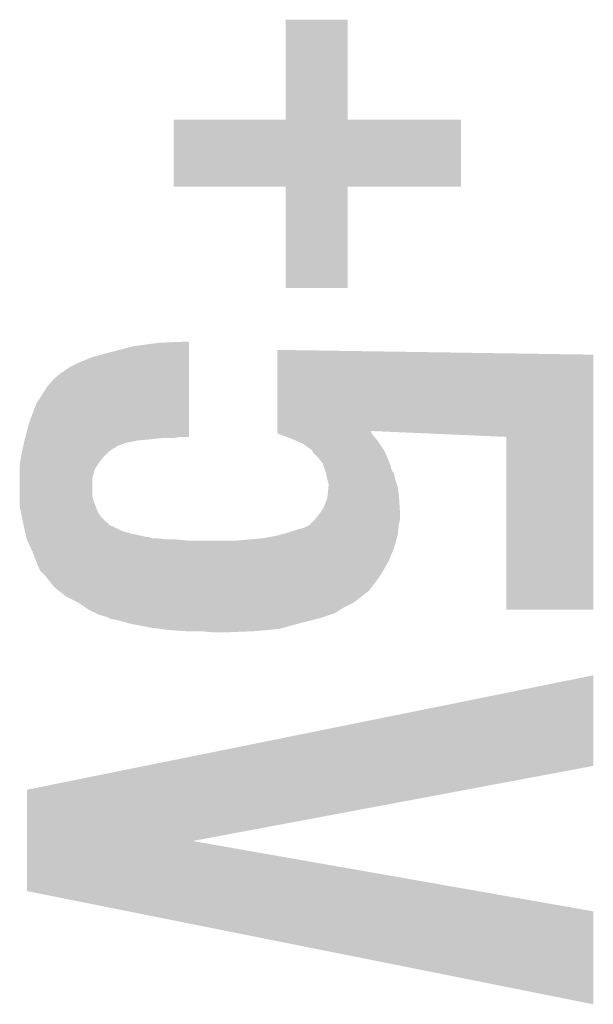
# Model space of a CAD drawing. Extents: x -3.7 to 63.4, y -6.5 to 53.7.
# Tile 43 of 74: x 40.2 to 41.4, y 29.3 to 31.4. Entities that reach past the tile are written whole.
import ezdxf

# ---------------------------------------------------------------- set-up
doc = ezdxf.new("R2010")
doc.units = 0
doc.layers.add('PI_5_CLICK_SHIELD_V100A_GTO', color=11, linetype='CONTINUOUS')

msp = doc.modelspace()

# ---------------------------------------------------------------- linework, layer by layer
at = {"layer": 'PI_5_CLICK_SHIELD_V100A_GTO'}
for points in [[(40.73398, 31.226782), (40.734, 31.440098), (40.866082, 31.226782), (40.86606, 31.440098)], [(40.734, 31.440098), (40.734002, 31.44012), (40.86606, 31.440098), (40.734002, 31.44012)], [(40.49522, 31.084542), (40.49524, 31.226738), (41.107338, 31.084542), (41.10736, 31.226738)], [(40.49524, 31.226738), (40.495242, 31.22676), (41.10736, 31.226738), (40.866082, 31.22676)], [(40.495242, 31.22676), (40.73398, 31.226782), (40.866082, 31.22676), (40.866082, 31.226782)], [(40.733958, 31.08452), (40.49522, 31.084542), (41.107338, 31.08452), (41.107338, 31.084542)], [(40.73396, 31.084498), (40.733958, 31.08452), (40.86606, 31.084498), (41.107338, 31.08452)], [(40.73398, 30.868642), (40.73396, 31.084498), (40.866038, 30.868642), (40.86606, 31.084498)], [(40.866038, 30.86862), (40.73398, 30.868642), (40.866038, 30.86862), (40.866038, 30.868642)], [(40.3606, 30.73146), (40.408862, 30.74416), (40.528236, 30.73146), (40.528238, 30.74416)], [(40.408862, 30.74416), (40.46474, 30.75178), (40.528238, 30.74416), (40.528238, 30.75178)], [(40.46474, 30.75178), (40.52824, 30.754298), (40.528238, 30.75178), (40.52824, 30.754298)], [(40.71622, 30.726358), (40.716222, 30.73654), (41.3893, 30.726358), (40.716222, 30.73654)], [(40.29202, 30.7086), (40.3225, 30.721302), (40.528234, 30.7086), (40.528236, 30.721302)], [(40.3225, 30.721302), (40.3606, 30.73146), (40.528236, 30.721302), (40.528236, 30.73146)], [(40.7162, 30.56378), (40.71622, 30.726358), (41.389292, 30.56378), (41.3893, 30.726358)], [(40.26154, 30.690822), (40.271702, 30.69844), (40.528232, 30.690822), (40.528232, 30.69844)], [(40.271702, 30.69844), (40.29202, 30.7086), (40.528232, 30.69844), (40.528234, 30.7086)], [(40.23868, 30.673042), (40.256464, 30.688282), (40.52823, 30.673042), (40.528232, 30.688282)], [(40.256464, 30.688282), (40.26154, 30.690822), (40.528232, 30.688282), (40.528232, 30.690822)], [(40.203122, 30.62224), (40.22598, 30.6578), (40.528224, 30.62224), (40.528228, 30.6578)], [(40.22598, 30.6578), (40.23868, 30.673042), (40.528228, 30.6578), (40.52823, 30.673042)], [(40.18788, 30.5816), (40.203122, 30.62224), (40.52822, 30.5816), (40.528224, 30.62224)], [(40.179752, 30.55112), (40.18788, 30.5816), (40.528218, 30.55112), (40.52822, 30.5816)], [(40.178396, 30.54604), (40.179074, 30.54858), (40.44696, 30.54604), (40.46982, 30.54858)], [(40.179074, 30.54858), (40.179752, 30.55112), (40.492678, 30.54858), (40.51046, 30.55112)], [(40.7162, 30.561274), (40.7162, 30.56378), (40.91686, 30.561274), (40.91436, 30.56378)], [(40.7162, 30.558756), (40.7162, 30.561274), (40.916864, 30.558756), (40.91686, 30.561274)], [(40.716252, 30.558736), (40.7162, 30.558756), (40.916864, 30.558736), (40.916864, 30.558756)], [(40.74922, 30.54604), (40.716252, 30.558736), (40.927444, 30.54604), (40.916864, 30.558736)], [(41.203858, 30.55112), (40.91436, 30.56378), (41.389292, 30.55112), (41.389292, 30.56378)], [(41.20388, 30.182842), (41.203858, 30.55112), (41.389278, 30.182842), (41.389292, 30.55112)], [(40.173908, 30.525718), (40.174454, 30.528258), (40.36568, 30.525718), (40.370756, 30.528258)], [(40.174454, 30.528258), (40.174996, 30.530796), (40.370756, 30.528258), (40.3733, 30.530796)], [(40.174996, 30.530796), (40.17663, 30.538418), (40.3733, 30.530796), (40.393618, 30.538418)], [(40.17663, 30.538418), (40.17772, 30.5435), (40.393618, 30.538418), (40.419018, 30.5435)], [(40.17772, 30.5435), (40.178396, 30.54604), (40.419018, 30.5435), (40.44696, 30.54604)], [(40.754936, 30.5435), (40.74922, 30.54604), (40.92956, 30.5435), (40.927444, 30.54604)], [(40.772078, 30.53588), (40.754936, 30.5435), (40.93464, 30.53588), (40.92956, 30.5435)], [(40.78224, 30.52826), (40.772078, 30.53588), (40.93972, 30.52826), (40.93464, 30.53588)], [(40.789856, 30.52318), (40.78224, 30.52826), (40.943108, 30.52318), (40.93972, 30.52826)], [(40.168648, 30.49778), (40.1701, 30.507938), (40.33774, 30.49778), (40.345866, 30.507938)], [(40.1701, 30.507938), (40.170644, 30.510478), (40.345866, 30.507938), (40.347898, 30.510478)], [(40.170644, 30.510478), (40.172276, 30.518098), (40.347898, 30.510478), (40.35552, 30.518098)], [(40.172276, 30.518098), (40.173908, 30.525718), (40.35552, 30.518098), (40.36568, 30.525718)], [(40.79113, 30.52064), (40.789856, 30.52318), (40.9448, 30.52064), (40.943108, 30.52318)], [(40.792398, 30.518104), (40.79113, 30.52064), (40.945858, 30.518104), (40.9448, 30.52064)], [(40.80256, 30.50794), (40.792398, 30.518104), (40.950092, 30.50794), (40.945858, 30.518104)], [(40.812718, 30.495242), (40.80256, 30.50794), (40.955382, 30.495242), (40.950092, 30.50794)], [(40.16756, 30.49016), (40.168648, 30.49778), (40.332658, 30.49016), (40.33774, 30.49778)], [(40.16756, 30.48254), (40.16756, 30.49016), (40.327578, 30.48254), (40.332658, 30.49016)], [(40.814414, 30.490156), (40.812718, 30.495242), (40.9575, 30.490156), (40.955382, 30.495242)], [(40.81526, 30.487618), (40.814414, 30.490156), (40.957502, 30.487618), (40.9575, 30.490156)], [(40.8178, 30.479996), (40.81526, 30.487618), (40.960042, 30.479996), (40.957502, 30.487618)], [(40.16756, 30.464758), (40.16756, 30.48254), (40.3225, 30.464758), (40.327578, 30.48254)], [(40.16756, 30.424118), (40.16756, 30.464758), (40.3225, 30.424118), (40.3225, 30.464758)], [(40.820338, 30.47238), (40.8178, 30.479996), (40.965122, 30.47238), (40.960042, 30.479996)], [(40.82034, 30.472378), (40.820338, 30.47238), (40.965122, 30.472378), (40.965122, 30.47238)], [(40.82288, 30.459682), (40.82034, 30.472378), (40.967662, 30.459682), (40.965122, 30.472378)], [(40.822882, 30.45968), (40.82288, 30.459682), (40.967662, 30.45968), (40.967662, 30.459682)], [(40.825418, 30.452062), (40.822882, 30.45968), (40.970202, 30.452062), (40.967662, 30.45968)], [(40.823386, 30.42666), (40.825164, 30.444438), (40.97528, 30.42666), (40.97274, 30.444438)], [(40.825164, 30.444438), (40.82542, 30.446978), (40.97274, 30.444438), (40.971894, 30.446978)], [(40.82542, 30.446978), (40.825418, 30.452062), (40.971894, 30.446978), (40.970202, 30.452062)], [(40.16756, 30.413958), (40.16756, 30.424118), (40.325042, 30.413958), (40.3225, 30.424118)], [(40.81526, 30.40126), (40.82288, 30.421582), (40.976868, 30.40126), (40.975598, 30.421582)], [(40.82288, 30.421582), (40.823386, 30.42666), (40.975598, 30.421582), (40.97528, 30.42666)], [(40.16756, 30.403802), (40.16756, 30.413958), (40.329106, 30.403802), (40.325042, 30.413958)], [(40.17061, 30.388558), (40.16756, 30.403802), (40.335202, 30.388558), (40.329106, 30.403802)], [(40.8051, 30.386022), (40.81526, 30.40126), (40.97782, 30.386022), (40.976868, 30.40126)], [(40.172642, 30.3784), (40.17061, 30.388558), (40.342822, 30.3784), (40.335202, 30.388558)], [(40.79697, 30.375858), (40.8051, 30.38602), (40.97782, 30.375858), (40.97782, 30.38602)], [(40.8051, 30.38602), (40.8051, 30.386022), (40.97782, 30.38602), (40.97782, 30.386022)], [(40.174674, 30.36824), (40.172642, 30.3784), (40.352986, 30.36824), (40.342822, 30.3784)], [(40.174676, 30.368226), (40.174674, 30.36824), (40.355526, 30.368226), (40.352986, 30.36824)], [(40.17518, 30.3657), (40.174676, 30.368226), (40.356794, 30.3657), (40.355526, 30.368226)], [(40.175768, 30.36316), (40.17518, 30.3657), (40.358068, 30.36316), (40.356794, 30.3657)], [(40.176354, 30.36062), (40.175768, 30.36316), (40.36568, 30.36062), (40.358068, 30.36316)], [(40.178698, 30.350458), (40.176354, 30.36062), (40.386002, 30.350458), (40.36568, 30.36062)], [(40.77462, 30.35808), (40.78478, 30.363162), (40.974432, 30.35808), (40.974998, 30.363162)], [(40.78478, 30.363162), (40.787316, 30.365698), (40.974998, 30.363162), (40.97528, 30.365698)], [(40.787316, 30.365698), (40.794942, 30.373322), (40.97528, 30.365698), (40.977186, 30.373322)], [(40.794942, 30.373322), (40.79697, 30.375858), (40.977186, 30.373322), (40.97782, 30.375858)], [(40.17987, 30.34538), (40.178698, 30.350458), (40.403778, 30.34538), (40.386002, 30.350458)], [(40.18163, 30.33776), (40.17987, 30.34538), (40.439342, 30.33776), (40.403778, 30.34538)], [(40.18163, 30.337758), (40.18163, 30.33776), (40.441882, 30.337758), (40.439342, 30.33776)], [(40.182216, 30.33522), (40.18163, 30.337758), (40.449504, 30.33522), (40.441882, 30.337758)], [(40.68572, 30.33522), (40.71366, 30.3403), (40.970662, 30.33522), (40.972046, 30.3403)], [(40.71366, 30.3403), (40.722966, 30.342838), (40.972046, 30.3403), (40.97274, 30.342838)], [(40.722966, 30.342838), (40.7416, 30.34792), (40.97274, 30.342838), (40.973304, 30.34792)], [(40.7416, 30.34792), (40.764464, 30.35554), (40.973304, 30.34792), (40.97415, 30.35554)], [(40.764464, 30.35554), (40.767002, 30.355542), (40.97415, 30.35554), (40.97415, 30.355542)], [(40.767002, 30.355542), (40.77462, 30.35808), (40.97415, 30.355542), (40.974432, 30.35808)], [(40.1828, 30.332682), (40.182216, 30.33522), (40.479966, 30.332682), (40.45966, 30.33522)], [(40.182802, 30.33268), (40.1828, 30.332682), (40.479982, 30.33268), (40.479966, 30.332682)], [(40.183956, 30.33014), (40.182802, 30.33268), (40.525698, 30.33014), (40.5003, 30.33268)], [(40.190884, 30.314898), (40.183956, 30.33014), (40.96512, 30.314898), (40.969276, 30.33014)], [(40.62984, 30.33014), (40.68572, 30.33522), (40.969276, 30.33014), (40.970662, 30.33522)], [(40.1955, 30.30474), (40.190884, 30.314898), (40.960886, 30.30474), (40.96512, 30.314898)], [(40.20312, 30.28442), (40.1955, 30.30474), (40.95242, 30.28442), (40.960886, 30.30474)], [(40.203122, 30.284418), (40.20312, 30.28442), (40.95242, 30.284418), (40.95242, 30.28442)], [(40.210738, 30.266644), (40.203122, 30.284418), (40.94205, 30.266644), (40.95242, 30.284418)], [(40.2209, 30.25648), (40.210738, 30.266644), (40.93612, 30.25648), (40.94205, 30.266644)], [(40.222932, 30.25394), (40.2209, 30.25648), (40.93464, 30.25394), (40.93612, 30.25648)], [(40.241218, 30.231082), (40.222932, 30.25394), (40.917496, 30.231082), (40.93464, 30.25394)], [(40.250748, 30.223458), (40.241218, 30.231082), (40.911778, 30.223458), (40.917496, 30.231082)], [(40.26662, 30.21076), (40.250748, 30.223458), (40.895268, 30.21076), (40.911778, 30.223458)], [(40.292018, 30.19806), (40.26662, 30.21076), (40.878758, 30.19806), (40.895268, 30.21076)], [(40.307262, 30.1879), (40.292018, 30.19806), (40.858442, 30.1879), (40.878758, 30.19806)], [(40.314878, 30.182822), (40.307262, 30.1879), (40.850316, 30.182822), (40.858442, 30.1879)], [(40.330122, 30.1752), (40.314878, 30.182822), (40.83812, 30.1752), (40.850316, 30.182822)], [(40.3352, 30.17266), (40.330122, 30.1752), (40.830498, 30.17266), (40.83812, 30.1752)], [(40.352978, 30.167582), (40.3352, 30.17266), (40.81526, 30.167582), (40.830498, 30.17266)], [(41.389278, 30.18282), (41.20388, 30.182842), (41.389278, 30.18282), (41.389278, 30.182842)], [(40.358058, 30.165042), (40.352978, 30.167582), (40.80764, 30.165042), (40.81526, 30.167582)], [(40.363136, 30.162502), (40.358058, 30.165042), (40.79748, 30.162502), (40.80764, 30.165042)], [(40.368218, 30.1625), (40.363136, 30.162502), (40.797474, 30.1625), (40.79748, 30.162502)], [(40.396796, 30.15488), (40.368218, 30.1625), (40.767, 30.15488), (40.797474, 30.1625)], [(40.40632, 30.15234), (40.396796, 30.15488), (40.757854, 30.15234), (40.767, 30.15488)], [(40.446962, 30.14472), (40.40632, 30.15234), (40.730422, 30.14472), (40.757854, 30.15234)], [(40.466012, 30.14218), (40.446962, 30.14472), (40.721278, 30.14218), (40.730422, 30.14472)], [(40.48506, 30.13964), (40.466012, 30.14218), (40.694608, 30.13964), (40.721278, 30.14218)], [(40.52062, 30.1371), (40.48506, 30.13964), (40.66794, 30.1371), (40.694608, 30.13964)], [(40.57904, 30.13456), (40.553642, 30.1371), (40.60444, 30.13456), (40.66794, 30.1371)], [(40.434158, 29.850076), (41.3893, 30.043094), (41.389282, 29.850076), (41.3893, 30.043094)], [(40.182818, 29.799284), (40.434158, 29.850076), (41.118464, 29.799284), (41.389282, 29.850076)], [(40.182808, 29.690038), (40.182818, 29.799284), (40.53598, 29.690038), (41.118464, 29.799284)], [(40.1828, 29.583398), (40.182808, 29.690038), (41.143218, 29.583398), (40.53598, 29.690038)], [(40.398864, 29.540182), (40.1828, 29.583398), (41.3893, 29.540182), (41.143218, 29.583398)], [(41.389274, 29.342084), (40.398864, 29.540182), (41.389274, 29.342084), (41.3893, 29.540182)]]:
    msp.add_solid(points, dxfattribs=at)

doc.saveas('drawing.dxf')
